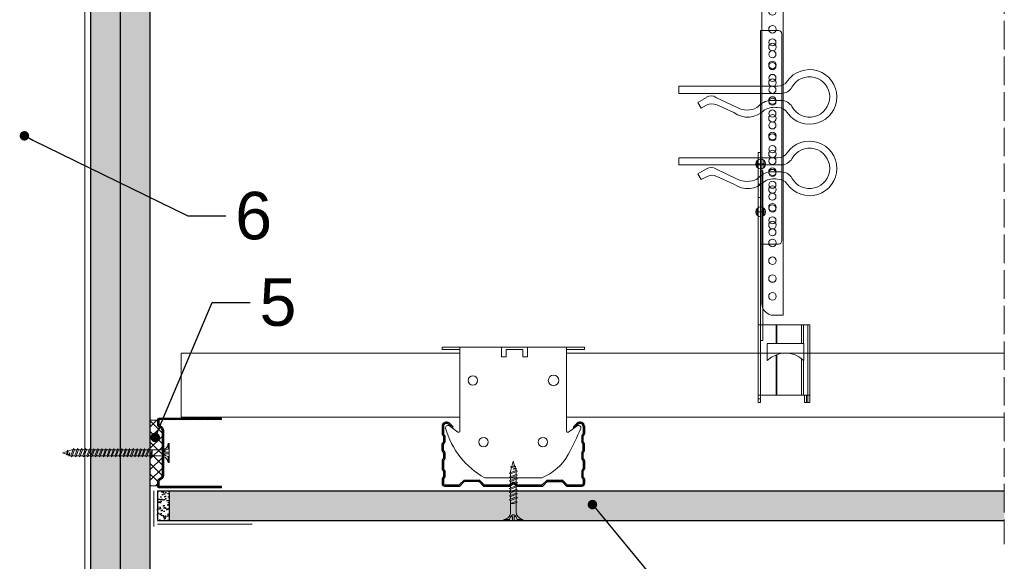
# Model space of a CAD drawing. Header units: millimetres. Extents: x -716 to 4054, y 815 to 2754.
# Tile 17 of 36: x 1593 to 2008, y 1079 to 1307. Entities that reach past the tile are written whole.
import ezdxf
from ezdxf import colors
from ezdxf.entities.mleader import LeaderData, LeaderLine
from ezdxf.math import Vec2, Vec3

# ---------------------------------------------------------------- set-up
doc = ezdxf.new("R2010")
doc.units = ezdxf.units.MM
doc.linetypes.add('ACAD_ISO02W100', pattern=[15, 12, -3])
for name, color, linetype, lineweight in [('_RIGIPS AKCESORIA', 7, 'Continuous', 18), ('_RIGIPS G-K', 7, 'Continuous', 25), ('_RIGIPS PROFIL', 7, 'Continuous', 18), ('KRESKOWANIE', 7, 'Continuous', 9), ('OPISY', 7, 'Continuous', 9), ('PRZERYWANA', 7, 'ACAD_ISO02W100', 9)]:
    doc.layers.add(name, color=color, linetype=linetype, lineweight=lineweight)
doc.styles.get("Standard").update_dxf_attribs({"font": 'arial.ttf'})
pattern_1 = [(225, (41.559, 0), (1.122532, -3.367596), [0, -3.175])]

# ---------------------------------------------------------------- blocks, each defined once
blk = doc.blocks.new('TN 25')
at = {"layer": '_RIGIPS AKCESORIA'}
for p, q in [((0, -0.84), (0, 7.16)), ((0, 7.16), (0.46, 7.16)), ((0.46, 4.78), (0, 4.78)), ((0.46, 7.16), (0.46, 4.78)), ((1.77, 3.5), (1.77, 4.2)), ((3.02, 4.46), (8.47, 4.46)), ((7.12, 4.46), (7.12, 3.18)), ((8.03, 2.01), (7.12, 4.46)), ((8.47, 4.46), (8.79, 5)), ((9.61, 1.51), (8.47, 4.46)), ((8.79, 5), (9.93, 2.01)), ((9, 4.46), (10.1, 4.46)), ((10.1, 4.46), (10.41, 5)), ((11.23, 1.51), (10.1, 4.46)), ((10.41, 5), (11.56, 2.01)), ((10.62, 4.46), (11.67, 4.46)), ((11.67, 4.46), (11.99, 5)), ((12.81, 1.51), (11.67, 4.46)), ((11.99, 5), (13.14, 2.01)), ((12.2, 4.46), (13.21, 4.46)), ((13.21, 4.46), (13.52, 5)), ((14.34, 1.51), (13.21, 4.46)), ((13.52, 5), (14.67, 2.01)), ((13.73, 4.46), (14.8, 4.46)), ((14.8, 4.46), (15.12, 5)), ((15.94, 1.51), (14.8, 4.46)), ((15.12, 5), (16.26, 2.01)), ((15.33, 4.46), (16.42, 4.46)), ((16.42, 4.46), (16.73, 5)), ((17.55, 1.51), (16.42, 4.46)), ((16.73, 5), (17.88, 2.01)), ((16.94, 4.46), (17.99, 4.46)), ((17.99, 4.46), (18.31, 5)), ((19.13, 1.51), (17.99, 4.46)), ((18.31, 5), (19.45, 2.01)), ((18.52, 4.46), (19.68, 4.46)), ((19.68, 4.46), (20, 5)), ((20.82, 1.51), (19.68, 4.46)), ((20, 5), (21.14, 2.01)), ((20.21, 4.46), (20.7, 4.46)), ((20.7, 4.46), (22.28, 3.98)), ((22.28, 3.98), (22.56, 4.37)), ((22.56, 4.37), (23.03, 2.71)), ((0, 3.5), (1.77, 3.5)), ((0, 2.83), (1.77, 2.83)), ((0.46, 1.64), (0, 1.64)), ((0.46, -0.84), (0.46, 1.64)), ((1.77, 2.83), (1.77, 2.18)), ((7.49, 2.01), (3.55, 2.01)), ((7.12, 3.18), (7.65, 1.53)), ((7.65, 1.53), (8.03, 2.01)), ((9.41, 2.01), (8.03, 2.01)), ((9.93, 2.01), (9.61, 1.51)), ((11.04, 2.01), (9.93, 2.01)), ((11.56, 2.01), (11.23, 1.51)), ((12.61, 2.01), (11.56, 2.01)), ((13.14, 2.01), (12.81, 1.51)), ((14.15, 2.01), (13.14, 2.01)), ((14.67, 2.01), (14.34, 1.51)), ((15.74, 2.01), (14.67, 2.01)), ((16.26, 2.01), (15.94, 1.51)), ((17.36, 2.01), (16.26, 2.01)), ((17.88, 2.01), (17.55, 1.51)), ((18.93, 2.01), (17.88, 2.01)), ((19.45, 2.01), (19.13, 1.51)), ((19.45, 2.01), (20.62, 2.01)), ((21.14, 2.01), (20.82, 1.51)), ((21.14, 2.01), (21.81, 2.12)), ((21.85, 1.83), (21.67, 3.28)), ((21.67, 3.28), (22.14, 2.4)), ((22.14, 2.4), (21.85, 1.83)), ((22.7, 2.36), (22.14, 2.4)), ((22.7, 2.36), (22.28, 3.98)), ((23.03, 2.71), (22.7, 2.36)), ((22.71, 3.85), (25, 3.24)), ((25, 3.24), (23.03, 2.71)), ((0, -0.84), (0.46, -0.84))]:
    blk.add_line(p, q, dxfattribs=at)
for centre, major_axis, ratio, start_param, end_param in [((3.09, 7.67), (0.17, 3.2), 0.826134, 1.773653, 3.180586), ((-0.04, 0.9), (0, 3.93), 0.848176, -0.720942, -0.151112), ((3.37, -1.57), (0.28, 3.57), 0.832181, 0.035984, 1.430787), ((-2.73, 15.91), (0, 14.76), 0.848176, 3.399396, 3.475072), ((0.59, 4.62), (0, 2.81), 0.848176, 3.475072, 3.862535), ((1.66, 3.18), (0, 0.895), 0.848176, -1.552777, -0.720942), ((1.66, 3.18), (0, 0.895), 0.848176, 3.862535, 4.730408)]:
    blk.add_ellipse(centre, major_axis=major_axis, ratio=ratio, start_param=start_param, end_param=end_param, dxfattribs=at)
blk = doc.blocks.new('CD 60 ULTRASTIL')
h = blk.add_hatch()
h.set_pattern_fill('ANSI31', color=256, scale=0.3, style=0)
h.paths.add_polyline_path([(542.88, 684.5, -0.302776), (543.49, 684.5), (544.54, 683.79, 0.148069), (544.85, 683.7), (555.42, 683.7, 0.198912), (555.81, 683.86), (557.38, 685.44, -0.198912), (557.77, 685.6), (563.59, 685.6, -0.198912), (563.98, 685.44), (565.55, 683.86, 0.198912), (565.94, 683.7), (572.18, 683.7, 0.414214), (573.18, 684.7), (573.18, 686.74, 0.198912), (573.02, 687.12), (572.74, 687.4, -0.198912), (572.58, 687.79), (572.58, 689.87, -0.198912), (572.74, 690.26), (573.02, 690.54, 0.198912), (573.18, 690.93), (573.18, 694.47, 0.198912), (573.02, 694.86), (572.74, 695.14, -0.198912), (572.58, 695.53), (572.58, 697.61, -0.198912), (572.74, 698), (573.02, 698.28, 0.198912), (573.18, 698.67), (573.18, 701.47, 0.198912), (573.02, 701.86), (572.74, 702.14, -0.198912), (572.58, 702.53), (572.58, 704.61, -0.198912), (572.74, 705), (573.02, 705.28, 0.198912), (573.18, 705.67), (573.18, 708.9, 0.666128), (570.12, 710.18), (568.55, 708.63), (568.93, 708.24), (570.5, 709.79, -0.666128), (572.63, 708.9), (572.63, 705.9, -0.198912), (572.47, 705.51), (572.19, 705.23, 0.198912), (572.03, 704.84), (572.03, 702.3, 0.198912), (572.19, 701.91), (572.47, 701.63, -0.198912), (572.63, 701.25), (572.63, 698.9, -0.198912), (572.47, 698.51), (572.19, 698.23, 0.198912), (572.03, 697.84), (572.03, 695.3, 0.198912), (572.19, 694.91), (572.47, 694.63, -0.198912), (572.63, 694.25), (572.63, 691.16, -0.198912), (572.47, 690.77), (572.19, 690.49, 0.198912), (572.03, 690.1), (572.03, 687.56, 0.198912), (572.19, 687.17), (572.47, 686.9, -0.198912), (572.63, 686.51), (572.63, 684.7, -0.414214), (572.18, 684.25), (566.17, 684.25, -0.198912), (565.78, 684.41), (564.2, 685.99, 0.198912), (563.82, 686.15), (557.55, 686.15, 0.198912), (557.16, 685.99), (555.58, 684.41, -0.198912), (555.19, 684.25), (545.01, 684.25, -0.148069), (544.71, 684.34), (543.49, 685.16, 0.302776), (542.88, 685.16), (541.65, 684.34, -0.148069), (541.35, 684.25), (531.17, 684.25, -0.198912), (530.78, 684.41), (529.2, 685.99, 0.198912), (528.82, 686.15), (522.55, 686.15, 0.198912), (522.16, 685.99), (520.58, 684.41, -0.198912), (520.19, 684.25), (514.18, 684.25, -0.414214), (513.73, 684.7), (513.73, 686.51, -0.198912), (513.89, 686.9), (514.17, 687.17, 0.198912), (514.33, 687.56), (514.33, 690.1, 0.198912), (514.17, 690.49), (513.89, 690.77, -0.198912), (513.73, 691.16), (513.73, 694.25, -0.198912), (513.89, 694.63), (514.17, 694.91, 0.198912), (514.33, 695.3), (514.33, 697.84, 0.198912), (514.17, 698.23), (513.89, 698.51, -0.198912), (513.73, 698.9), (513.73, 701.25, -0.198912), (513.89, 701.63), (514.17, 701.91, 0.198912), (514.33, 702.3), (514.33, 704.84, 0.198912), (514.17, 705.23), (513.89, 705.51, -0.198912), (513.73, 705.9), (513.73, 708.9, -0.666128), (515.86, 709.79), (517.43, 708.24), (517.81, 708.63), (516.25, 710.18, 0.666128), (513.18, 708.9), (513.18, 705.67, 0.198912), (513.34, 705.28), (513.62, 705, -0.198912), (513.78, 704.61), (513.78, 702.53, -0.198912), (513.62, 702.14), (513.34, 701.86, 0.198912), (513.18, 701.47), (513.18, 698.67, 0.198912), (513.34, 698.28), (513.62, 698, -0.198912), (513.78, 697.61), (513.78, 695.53, -0.198912), (513.62, 695.14), (513.34, 694.86, 0.198912), (513.18, 694.47), (513.18, 690.93, 0.198912), (513.34, 690.54), (513.62, 690.26, -0.198912), (513.78, 689.87), (513.78, 687.79, -0.198912), (513.62, 687.4), (513.34, 687.12, 0.198912), (513.18, 686.74), (513.18, 684.7, 0.414214), (514.18, 683.7), (520.42, 683.7, 0.198912), (520.81, 683.86), (522.38, 685.44, -0.198912), (522.77, 685.6), (528.59, 685.6, -0.198912), (528.98, 685.44), (530.55, 683.86, 0.198912), (530.94, 683.7), (541.51, 683.7, 0.148069), (541.82, 683.79)])
for p, q in [((515.86, 709.79), (517.43, 708.24)), ((516.25, 710.18), (517.81, 708.63)), ((570.12, 710.18), (568.55, 708.63)), ((570.5, 709.79), (568.93, 708.24)), ((513.18, 708.9), (513.18, 705.67)), ((513.73, 708.9), (513.73, 705.9)), ((517.43, 708.24), (517.81, 708.63)), ((568.93, 708.24), (568.55, 708.63)), ((572.63, 708.9), (572.63, 705.9)), ((573.18, 708.9), (573.18, 705.67)), ((513.18, 698.67), (513.18, 701.47)), ((513.34, 705.28), (513.62, 705)), ((513.34, 701.86), (513.62, 702.14)), ((513.78, 704.61), (513.78, 702.53)), ((513.89, 705.51), (514.17, 705.23)), ((513.89, 701.63), (514.17, 701.91)), ((514.33, 704.84), (514.33, 702.3)), ((572.03, 704.84), (572.03, 702.3)), ((572.47, 705.51), (572.19, 705.23)), ((572.47, 701.63), (572.19, 701.91)), ((572.58, 704.61), (572.58, 702.53)), ((573.02, 705.28), (572.74, 705)), ((573.02, 701.86), (572.74, 702.14)), ((573.18, 698.67), (573.18, 701.47)), ((513.34, 698.28), (513.62, 698)), ((513.73, 698.9), (513.73, 701.25)), ((513.78, 697.61), (513.78, 695.53)), ((513.89, 698.51), (514.17, 698.23)), ((514.33, 697.84), (514.33, 695.3)), ((572.03, 697.84), (572.03, 695.3)), ((572.47, 698.51), (572.19, 698.23)), ((572.58, 697.61), (572.58, 695.53)), ((572.63, 698.9), (572.63, 701.25)), ((573.02, 698.28), (572.74, 698)), ((513.18, 694.47), (513.18, 690.93)), ((513.34, 694.86), (513.62, 695.14)), ((513.73, 694.25), (513.73, 691.16)), ((513.89, 694.63), (514.17, 694.91)), ((572.47, 694.63), (572.19, 694.91)), ((572.63, 694.25), (572.63, 691.16)), ((573.02, 694.86), (572.74, 695.14)), ((573.18, 694.47), (573.18, 690.93)), ((513.34, 690.54), (513.62, 690.26)), ((513.78, 689.87), (513.78, 687.79)), ((513.89, 690.77), (514.17, 690.49)), ((514.33, 690.1), (514.33, 687.56)), ((572.03, 690.1), (572.03, 687.56)), ((572.47, 690.77), (572.19, 690.49)), ((572.58, 689.87), (572.58, 687.79)), ((573.02, 690.54), (572.74, 690.26)), ((513.18, 686.74), (513.18, 684.7)), ((513.34, 687.12), (513.62, 687.4)), ((513.73, 686.51), (513.73, 684.7)), ((513.89, 686.9), (514.17, 687.17)), ((520.58, 684.41), (522.16, 685.99)), ((520.81, 683.86), (522.38, 685.44)), ((522.55, 686.15), (528.82, 686.15)), ((528.59, 685.6), (522.77, 685.6)), ((530.55, 683.86), (528.98, 685.44)), ((530.78, 684.41), (529.2, 685.99)), ((541.65, 684.34), (542.88, 685.16)), ((544.71, 684.34), (543.49, 685.16)), ((555.58, 684.41), (557.16, 685.99)), ((555.81, 683.86), (557.38, 685.44)), ((557.55, 686.15), (563.82, 686.15)), ((557.77, 685.6), (563.59, 685.6)), ((565.55, 683.86), (563.98, 685.44)), ((565.78, 684.41), (564.2, 685.99)), ((572.47, 686.9), (572.19, 687.17)), ((572.63, 686.51), (572.63, 684.7)), ((573.02, 687.12), (572.74, 687.4)), ((573.18, 686.74), (573.18, 684.7)), ((514.18, 684.25), (520.19, 684.25)), ((514.18, 683.7), (520.42, 683.7)), ((530.94, 683.7), (541.51, 683.7)), ((531.17, 684.25), (541.35, 684.25)), ((541.82, 683.79), (542.88, 684.5)), ((544.54, 683.79), (543.49, 684.5)), ((544.85, 683.7), (555.42, 683.7)), ((545.01, 684.25), (555.19, 684.25)), ((565.94, 683.7), (572.18, 683.7)), ((566.17, 684.25), (572.18, 684.25))]:
    blk.add_line(p, q)
for centre, radius, start, end in [((514.98, 708.9), 1.8, 45.3251, 180), ((514.98, 708.9), 1.25, 45.3251, 180), ((571.38, 708.9), 1.8, 360, 134.6749), ((571.38, 708.9), 1.25, 360, 134.6749), ((513.73, 705.67), 0.55, 180, 225), ((514.28, 705.9), 0.55, 180, 225), ((572.08, 705.9), 0.55, 315, 0), ((572.63, 705.67), 0.55, 315, 0), ((513.73, 701.47), 0.55, 135, 180), ((513.23, 704.61), 0.55, 0, 45), ((513.23, 702.53), 0.55, 315, 0), ((514.28, 701.25), 0.55, 135, 180), ((513.78, 704.84), 0.55, 0, 45), ((513.78, 702.3), 0.55, 315, 0), ((572.58, 704.84), 0.55, 135, 180), ((572.58, 702.3), 0.55, 180, 225), ((572.08, 701.25), 0.55, 0, 45), ((573.13, 704.61), 0.55, 135, 180), ((573.13, 702.53), 0.55, 180, 225), ((572.63, 701.47), 0.55, 0, 45), ((513.73, 698.67), 0.55, 180, 225), ((513.23, 697.61), 0.55, 360, 45), ((514.28, 698.9), 0.55, 180, 225), ((513.78, 697.84), 0.55, 0, 45), ((572.58, 697.84), 0.55, 135, 180), ((572.08, 698.9), 0.55, 315, 0), ((573.13, 697.61), 0.55, 135, 180), ((572.63, 698.67), 0.55, 315, 0), ((513.73, 694.47), 0.55, 135, 180), ((513.23, 695.53), 0.55, 315, 0), ((514.28, 694.25), 0.55, 135, 180), ((513.78, 695.3), 0.55, 315, 0), ((572.58, 695.3), 0.55, 180, 225), ((572.08, 694.25), 0.55, 0, 45), ((573.13, 695.53), 0.55, 180, 225), ((572.63, 694.47), 0.55, 0, 45), ((513.73, 690.93), 0.55, 180, 225), ((513.23, 689.87), 0.55, 0, 45), ((514.28, 691.16), 0.55, 180, 225), ((513.78, 690.1), 0.55, 360, 45), ((572.58, 690.1), 0.55, 135, 180), ((572.08, 691.16), 0.55, 315, 0), ((573.13, 689.87), 0.55, 135, 180), ((572.63, 690.93), 0.55, 315, 0), ((513.73, 686.74), 0.55, 135, 180), ((513.23, 687.79), 0.55, 315, 0), ((514.28, 686.51), 0.55, 135, 180), ((513.78, 687.56), 0.55, 315, 360), ((522.55, 685.6), 0.55, 90, 135), ((522.77, 685.05), 0.55, 90, 135), ((528.59, 685.05), 0.55, 45, 90), ((528.82, 685.6), 0.55, 45, 90), ((543.18, 684.7), 0.55, 56.3099, 123.6901), ((557.55, 685.6), 0.55, 90, 135), ((557.77, 685.05), 0.55, 90, 135), ((563.59, 685.05), 0.55, 45, 90), ((563.82, 685.6), 0.55, 45, 90), ((572.58, 687.56), 0.55, 180, 225), ((572.08, 686.51), 0.55, 360, 45), ((573.13, 687.79), 0.55, 180, 225), ((572.63, 686.74), 0.55, 360, 45), ((514.18, 684.7), 1, 180, 270), ((514.18, 684.7), 0.45, 180, 270), ((520.19, 684.8), 0.55, 270, 315), ((520.42, 684.25), 0.55, 270, 315), ((530.94, 684.25), 0.55, 225, 270), ((531.17, 684.8), 0.55, 225, 270), ((541.35, 684.8), 0.55, 270, 303.6901), ((541.51, 684.25), 0.55, 270, 303.6901), ((543.18, 684.04), 0.55, 56.3099, 123.6901), ((544.85, 684.25), 0.55, 236.3099, 270), ((545.01, 684.8), 0.55, 236.3099, 270), ((555.19, 684.8), 0.55, 270, 315), ((555.42, 684.25), 0.55, 270, 315), ((565.94, 684.25), 0.55, 225, 270), ((566.17, 684.8), 0.55, 225, 270), ((572.18, 684.7), 1, 270, 0), ((572.18, 684.7), 1, 270, 360), ((572.18, 684.7), 0.45, 270, 360)]:
    blk.add_arc(centre, radius, start, end)
blk = doc.blocks.new('Lacznik krzyzowy (widok2)')
at = {"layer": '_RIGIPS AKCESORIA'}
for p, q in [((94.8, 91.5, 218.36), (94.8, 90.5, 218.36)), ((94.8, 91.5, 218.36), (154.8, 91.5, 218.36)), ((102.3, 56.15, 218.36), (102.3, 91.5, 218.36)), ((119.8, 91.5, 218.36), (119.8, 87.5, 218.36)), ((130.8, 91.5, 218.36), (119.8, 91.5, 218.36)), ((130.85, 91.5, 218.36), (130.85, 87.5, 218.36)), ((147.3, 91.5, 218.36), (147.3, 56.15, 218.36)), ((154.8, 91.5, 218.36), (154.8, 90.5, 218.36)), ((94.8, 90.5, 218.36), (102.3, 90.5, 218.36)), ((119.8, 87.5, 218.36), (121.8, 87.5, 218.36)), ((121.8, 87.5, 218.36), (121.8, 90.5, 218.36)), ((121.8, 90.5, 218.36), (128.85, 90.5, 218.36)), ((128.85, 90.5, 218.36), (128.85, 87.5, 218.36)), ((128.85, 87.5, 218.36), (130.85, 87.5, 218.36)), ((154.8, 90.5, 218.36), (147.3, 90.5, 218.36)), ((97.87, 58.35, 218.36), (101.51, 55.74, 218.36)), ((148.09, 55.74, 218.36), (151.73, 58.35, 218.36)), ((136.8, 36.5, 218.36), (112.81, 36.5, 218.36))]:
    blk.add_line(p, q, dxfattribs=at)
for centre, radius in [((107.8, 77.5, 218.36), 2), ((141.8, 77.5, 218.36), 2.24), ((112.3, 51.5, 218.36), 2), ((137.3, 51.5, 218.36), 2)]:
    blk.add_circle(centre, radius, dxfattribs=at)
for centre, radius, start, end in [((97.29, 57.53, 218.36), 1, 122.1388, 189.8152), ((97.29, 57.53, 218.36), 1, 54.4623, 122.1388), ((152.32, 57.53, 218.36), 1, 350.1848, 125.5377), ((129.23, 66.45, 218.36), 34.16, 195.4351, 241.2658), ((101.8, 56.15, 218.36), 0.5, 234.4623, 0), ((147.8, 56.15, 218.36), 0.5, 180, 305.5377), ((20.47, 114.78, 218.36), 144.71, 331.7398, 336.6225), ((129.12, 56.49, 218.36), 21.41, 291.013, 331.4749)]:
    blk.add_arc(centre, radius, start, end, dxfattribs=at)
blk = doc.blocks.new('UD 30 ULTRASTIL')
h = blk.add_hatch()
h.set_pattern_fill('ANSI31', color=256, scale=0.3, style=0)
h.paths.add_polyline_path([(684.71, 712.9), (658.51, 712.9, 0.414214), (657.71, 712.1), (657.71, 710.25, 0.236068), (658.03, 709.61), (659.39, 708.59, -0.236068), (659.71, 707.95), (659.71, 688.65, -0.236068), (659.39, 688.01), (658.03, 686.99, 0.236068), (657.71, 686.35), (657.71, 684.5, 0.414214), (658.51, 683.7), (684.71, 683.7), (684.71, 684.25), (658.51, 684.25, -0.414214), (658.26, 684.5), (658.26, 686.35, -0.236068), (658.36, 686.55), (659.72, 687.57, 0.236068), (660.26, 688.65), (660.26, 707.95, 0.236068), (659.72, 709.03), (658.36, 710.05, -0.236068), (658.26, 710.25), (658.26, 712.1, -0.414214), (658.51, 712.35), (684.71, 712.35)])
for p, q in [((657.71, 712.1), (657.71, 710.25)), ((658.26, 712.1), (658.26, 710.25)), ((659.72, 709.03), (658.36, 710.05)), ((684.71, 712.9), (658.51, 712.9)), ((684.71, 712.35), (658.51, 712.35)), ((684.71, 712.35), (684.71, 712.9)), ((659.39, 708.59), (658.03, 709.61)), ((659.71, 707.95), (659.71, 688.65)), ((660.26, 707.95), (660.26, 688.65)), ((657.71, 686.35), (657.71, 684.5)), ((659.39, 688.01), (658.03, 686.99)), ((658.26, 686.35), (658.26, 684.5)), ((659.72, 687.57), (658.36, 686.55)), ((684.71, 684.25), (658.51, 684.25)), ((684.71, 683.7), (658.51, 683.7)), ((684.71, 683.7), (684.71, 684.25))]:
    blk.add_line(p, q)
for centre, radius, start, end in [((658.51, 712.1), 0.8, 90, 180), ((658.51, 710.25), 0.8, 180, 233.1301), ((658.51, 712.1), 0.25, 90, 180), ((658.51, 710.25), 0.25, 180, 233.1301), ((658.91, 707.95), 0.8, 0, 53.1301), ((658.91, 707.95), 1.35, 0, 53.1301), ((658.51, 686.35), 0.8, 126.8699, 180), ((658.51, 686.35), 0.25, 126.8699, 180), ((658.91, 688.65), 0.8, 306.8699, 0), ((658.91, 688.65), 1.35, 306.8699, 0), ((658.51, 684.5), 0.8, 180, 270), ((658.51, 684.5), 0.25, 180, 270)]:
    blk.add_arc(centre, radius, start, end)
blk = doc.blocks.new('wieszak noniuszowy bok')
at = {"layer": '_RIGIPS AKCESORIA', "lineweight": 0}
for p, q in [((1390.98, 5092.86), (1390.98, 5179.86)), ((1392.48, 5181.36), (1399.98, 5181.36)), ((1399.98, 5024.65), (1399.98, 5181.36)), ((1398.54, 5126.58), (1398.54, 5123.65)), ((1399.98, 5129.95), (1399.97, 5129.95)), ((1399.98, 5129.95), (1401, 5129.95)), ((1399.98, 5126.06), (1399.98, 5102.02)), ((1401, 5129.95), (1401, 5024.65)), ((1401, 5129.95), (1401, 5129.95)), ((1401.42, 5126.58), (1401.42, 5123.65)), ((1398.96, 5122.28), (1399.98, 5122.28)), ((1398.96, 5122.28), (1399.98, 5122.28)), ((1398.96, 5122.28), (1398.96, 5050.72)), ((1399.98, 5116.66), (1401, 5116.66)), ((1399.98, 5116.63), (1399.98, 5116.66)), ((1399.98, 5116.66), (1399.98, 5116.63)), ((1399.98, 5116.62), (1399.98, 5116.63)), ((1399.98, 5116.63), (1399.98, 5116.56)), ((1399.98, 5116.55), (1399.98, 5116.63)), ((1399.98, 5116.63), (1399.98, 5116.55)), ((1399.98, 5116.55), (1399.98, 5116.62)), ((1399.98, 5116.56), (1399.98, 5116.43)), ((1399.98, 5116.42), (1399.98, 5116.55)), ((1399.98, 5116.41), (1399.98, 5116.55)), ((1399.98, 5116.55), (1399.98, 5116.41)), ((1399.98, 5116.43), (1399.98, 5116.25)), ((1399.98, 5116.24), (1399.98, 5116.42)), ((1399.98, 5116.21), (1399.98, 5116.41)), ((1399.98, 5116.41), (1399.98, 5116.21)), ((1399.98, 5116.25), (1399.98, 5116.01)), ((1399.98, 5116), (1399.98, 5116.24)), ((1399.98, 5115.97), (1399.98, 5116.21)), ((1399.98, 5116.21), (1399.98, 5115.97)), ((1399.98, 5116.01), (1399.98, 5115.74)), ((1399.98, 5115.71), (1399.98, 5116)), ((1399.98, 5115.69), (1399.98, 5115.97)), ((1399.98, 5115.97), (1399.98, 5115.69)), ((1399.98, 5115.74), (1399.98, 5115.41)), ((1399.98, 5115.38), (1399.98, 5115.71)), ((1399.98, 5115.37), (1399.98, 5115.69)), ((1399.98, 5115.69), (1399.98, 5115.37)), ((1399.98, 5115.41), (1399.98, 5115.05)), ((1399.98, 5115.02), (1399.98, 5115.38)), ((1399.98, 5115.02), (1399.98, 5115.37)), ((1399.98, 5115.37), (1399.98, 5115.02)), ((1399.98, 5115.05), (1399.98, 5114.67)), ((1399.98, 5114.65), (1399.98, 5115.02)), ((1399.98, 5114.64), (1399.98, 5115.02)), ((1399.98, 5115.02), (1399.98, 5114.64)), ((1399.98, 5114.67), (1399.98, 5114.28)), ((1399.98, 5114.25), (1399.98, 5114.65)), ((1399.98, 5114.25), (1399.98, 5114.64)), ((1399.98, 5114.64), (1399.98, 5114.25)), ((1399.98, 5114.28), (1399.98, 5113.88)), ((1399.98, 5113.85), (1399.98, 5114.25)), ((1399.98, 5113.84), (1399.98, 5114.25)), ((1399.98, 5114.25), (1399.98, 5113.84)), ((1399.98, 5113.88), (1399.98, 5113.48)), ((1399.98, 5113.46), (1399.98, 5113.85)), ((1399.98, 5113.84), (1399.98, 5113.44)), ((1399.98, 5113.44), (1399.98, 5113.84)), ((1399.98, 5113.48), (1399.98, 5113.1)), ((1399.98, 5113.07), (1399.98, 5113.46)), ((1399.98, 5113.44), (1399.98, 5113.06)), ((1399.98, 5113.06), (1399.98, 5113.44)), ((1399.98, 5113.1), (1399.98, 5112.75)), ((1399.98, 5112.72), (1399.98, 5113.07)), ((1399.98, 5113.06), (1399.98, 5112.68)), ((1399.98, 5112.68), (1399.98, 5113.06)), ((1399.98, 5112.75), (1399.98, 5112.42)), ((1399.98, 5112.4), (1399.98, 5112.72)), ((1399.98, 5112.68), (1399.98, 5112.33)), ((1399.98, 5112.33), (1399.98, 5112.68)), ((1399.98, 5112.42), (1399.98, 5112.14)), ((1399.98, 5112.12), (1399.98, 5112.4)), ((1399.98, 5112.33), (1399.98, 5112)), ((1399.98, 5112), (1399.98, 5112.33)), ((1399.98, 5112.14), (1399.98, 5111.9)), ((1399.98, 5111.89), (1399.98, 5112.12)), ((1399.98, 5112), (1399.98, 5111.72)), ((1399.98, 5111.72), (1399.98, 5112)), ((1399.98, 5111.9), (1399.98, 5111.72)), ((1399.98, 5111.72), (1399.98, 5111.89)), ((1399.98, 5111.72), (1399.98, 5111.6)), ((1399.98, 5111.59), (1399.98, 5111.72)), ((1399.98, 5111.72), (1399.98, 5111.48)), ((1399.98, 5111.48), (1399.98, 5111.72)), ((1399.98, 5111.6), (1399.98, 5111.54)), ((1399.98, 5111.53), (1399.98, 5111.59)), ((1399.98, 5111.54), (1399.98, 5111.53)), ((1399.98, 5111.48), (1399.98, 5111.29)), ((1399.98, 5111.29), (1399.98, 5111.48)), ((1399.98, 5111.29), (1399.98, 5111.15)), ((1399.98, 5111.15), (1399.98, 5111.29)), ((1399.98, 5111.15), (1399.98, 5111.06)), ((1399.98, 5111.06), (1399.98, 5111.15)), ((1399.98, 5111.06), (1399.98, 5111.04)), ((1399.98, 5111.04), (1399.98, 5111.06)), ((1399.98, 5111.04), (1401, 5111.04)), ((1398.54, 5106.42), (1398.54, 5103.49)), ((1401.42, 5106.42), (1401.42, 5103.49)), ((1399.98, 5102.02), (1399.98, 5102.1)), ((1399.98, 5091.36), (1392.48, 5091.36)), ((1400.98, 5057.36), (1379.24, 5057.36)), ((1379.24, 5057.36), (1379.24, 5024.65)), ((1380.12, 5057.36), (1380.12, 5024.65)), ((1381.9, 5057.36), (1381.9, 5049.5)), ((1382.79, 5057.36), (1382.79, 5049.5)), ((1393.13, 5057.36), (1393.13, 5049.5)), ((1393.4, 5057.36), (1393.4, 5049.5)), ((1400.98, 5057.36), (1401, 5057.36)), ((1401, 5057.36), (1400.98, 5057.36)), ((1381.81, 5042.35), (1381.81, 5049.5)), ((1397.14, 5049.5), (1381.81, 5049.5)), ((1397.14, 5042.35), (1397.14, 5049.5)), ((1398.96, 5050.72), (1399.98, 5050.72)), ((1382.79, 5043.18), (1382.79, 5027.72)), ((1393.13, 5044.79), (1393.13, 5027.72)), ((1393.4, 5044.69), (1393.4, 5027.72)), ((1381.9, 5042.43), (1381.9, 5027.72)), ((1379.24, 5027.72), (1401, 5027.72)), ((1380.57, 5027.72), (1380.57, 5024.65)), ((1381.46, 5024.65), (1381.46, 5027.72)), ((1379.24, 5024.65), (1381.46, 5024.65)), ((1399.98, 5026.19), (1401, 5026.19)), ((1401, 5024.65), (1399.98, 5024.65))]:
    blk.add_line(p, q, dxfattribs=at)
at = {"layer": '_RIGIPS AKCESORIA'}
for p, q in [((1397.92, 5125.12), (1402.03, 5125.12)), ((1397.92, 5104.96), (1402.03, 5104.96))]:
    blk.add_line(p, q, dxfattribs=at)
for centre, radius in [((1394.98, 5176.36), 1.5), ((1394.98, 5171.36), 1.5), ((1394.98, 5166.36), 1.5), ((1394.98, 5161.36), 1.5), ((1394.98, 5156.36), 1.5), ((1394.98, 5151.36), 1.5), ((1394.98, 5146.36), 1.5), ((1394.98, 5141.36), 1.5), ((1394.98, 5136.36), 1.5), ((1394.98, 5131.36), 1.5), ((1394.98, 5126.36), 1.5), ((1399.98, 5125.12), 2.06), ((1394.98, 5121.36), 1.5), ((1394.98, 5116.36), 1.5), ((1394.98, 5111.36), 1.5), ((1394.98, 5106.36), 1.5), ((1399.98, 5104.96), 2.06), ((1394.98, 5101.36), 1.5), ((1394.98, 5096.36), 1.5)]:
    blk.add_circle(centre, radius, dxfattribs=at)
at = {"layer": '_RIGIPS AKCESORIA', "lineweight": 0}
for centre, start, end in [((1392.48, 5179.86), 90, 180), ((1392.48, 5092.86), 180, 270)]:
    blk.add_arc(centre, 1.5, start, end, dxfattribs=at)
at = {"layer": '_RIGIPS AKCESORIA'}
blk.add_arc((1389.48, 5034.29), 11.12, 46.445, 133.4017, dxfattribs=at)
blk = doc.blocks.new('klamra')
at = {"layer": '_RIGIPS AKCESORIA'}
for p, q in [((6828.19, 2764.92), (6828.19, 2806.53)), ((6831.19, 2764.92), (6831.19, 2808.19)), ((6834.19, 2802.92), (6834.19, 2808.19)), ((6832.87, 2780.55), (6837.19, 2789.57)), ((6839.31, 2788.09), (6836.06, 2780.95)), ((6832.86, 2776.63), (6835, 2772.92)), ((6835, 2772.92), (6837.38, 2774.29)), ((6836.19, 2776.54), (6837.38, 2774.29)), ((6831.19, 2764.92), (6828.19, 2764.92))]:
    blk.add_line(p, q, dxfattribs=at)
for centre, radius, start, end in [((6832.69, 2820.02), 11.5, 305.1527, 234.8473), ((6832.69, 2820.02), 8.5, 298.7822, 241.2178), ((6823.19, 2806.53), 5, 0, 54.8473), ((6826.19, 2808.19), 5, 0, 61.2178), ((6839.19, 2808.19), 5, 118.7822, 180), ((6842.19, 2806.53), 5, 125.1527, 180), ((6845.23, 2805.18), 8.16, 170.4436, 210.2847), ((6843.93, 2805.32), 10.09, 195.2653, 228.1308), ((6829.23, 2793.69), 8.97, 332.6387, 27.3613), ((6831.19, 2793.92), 10, 324.3132, 45.573), ((6840.61, 2778.88), 5, 155.5109, 207.8622), ((6835.87, 2778.58), 3.59, 146.8414, 212.9715)]:
    blk.add_arc(centre, radius, start, end, dxfattribs=at)
blk = doc.blocks.new('noniusz gorny')
at = {"layer": '_RIGIPS AKCESORIA'}
for p, q in [((1619.18, 5099.69), (1619.18, 5389.69)), ((1620.18, 5388.69), (1628.18, 5388.69)), ((1620.18, 5388.69), (1628.18, 5368.79)), ((1630.21, 5387.39), (1628.18, 5388.69)), ((1630.21, 5387.39), (1648.47, 5387.39)), ((1648.47, 5387.39), (1651.34, 5388.69)), ((1651.34, 5388.69), (1670.18, 5388.69)), ((1670.18, 5388.69), (1670.18, 5389.69)), ((1628.18, 5104.69), (1628.18, 5368.79)), ((1623.18, 5099.69), (1619.18, 5099.69))]:
    blk.add_line(p, q, dxfattribs=at)
at = {"layer": '_RIGIPS AKCESORIA', "linetype": 'Continuous'}
blk.add_line((1670.18, 5389.69), (1619.18, 5389.69), dxfattribs=at)
at = {"layer": '_RIGIPS AKCESORIA'}
for centre in [(1623.73, 5340.19), (1623.73, 5332.69), (1623.73, 5325.19), (1623.73, 5317.69), (1623.73, 5310.19), (1623.73, 5302.69), (1623.73, 5295.19), (1623.73, 5287.69), (1623.73, 5280.19), (1623.73, 5272.69), (1623.73, 5265.19), (1623.73, 5257.69), (1623.73, 5250.19), (1623.73, 5242.69), (1623.73, 5235.19), (1623.73, 5227.69), (1623.73, 5220.19), (1623.73, 5212.69), (1623.73, 5205.19), (1623.73, 5197.69), (1623.73, 5190.19), (1623.73, 5182.69), (1623.73, 5175.19), (1623.73, 5167.69), (1623.73, 5160.19), (1623.73, 5152.69), (1623.73, 5145.19), (1623.73, 5137.69), (1623.73, 5130.19), (1623.73, 5122.69), (1623.73, 5115.19), (1623.73, 5107.69)]:
    blk.add_circle(centre, 1.6, dxfattribs=at)
blk.add_arc((1623.18, 5104.69), 5, 270, 0, dxfattribs=at)
blk = doc.blocks.new('TN 45')
at = {"layer": '_RIGIPS AKCESORIA'}
for p, q in [((0, -0.84), (0, 7.16)), ((0, 7.16), (0.46, 7.16)), ((0.46, 4.78), (0, 4.78)), ((0.46, 7.16), (0.46, 4.78)), ((1.77, 3.5), (1.77, 4.2)), ((3.02, 4.46), (8.47, 4.46)), ((7.12, 4.46), (7.12, 3.18)), ((8.03, 2.01), (7.12, 4.46)), ((8.47, 4.46), (8.79, 5)), ((9.61, 1.51), (8.47, 4.46)), ((8.79, 5), (9.93, 2.01)), ((9, 4.46), (10.1, 4.46)), ((10.1, 4.46), (10.41, 5)), ((11.23, 1.51), (10.1, 4.46)), ((10.41, 5), (11.56, 2.01)), ((10.62, 4.46), (11.67, 4.46)), ((11.67, 4.46), (11.99, 5)), ((12.81, 1.51), (11.67, 4.46)), ((11.99, 5), (13.14, 2.01)), ((12.2, 4.46), (13.21, 4.46)), ((13.21, 4.46), (13.52, 5)), ((14.34, 1.51), (13.21, 4.46)), ((13.52, 5), (14.67, 2.01)), ((13.73, 4.46), (14.8, 4.46)), ((14.8, 4.46), (15.12, 5)), ((15.94, 1.51), (14.8, 4.46)), ((15.12, 5), (16.26, 2.01)), ((15.33, 4.46), (16.42, 4.46)), ((16.42, 4.46), (16.73, 5)), ((17.55, 1.51), (16.42, 4.46)), ((16.73, 5), (17.88, 2.01)), ((16.94, 4.46), (17.99, 4.46)), ((17.99, 4.46), (18.31, 5)), ((19.13, 1.51), (17.99, 4.46)), ((18.31, 5), (19.45, 2.01)), ((18.52, 4.46), (19.68, 4.46)), ((19.68, 4.46), (20, 5)), ((20.82, 1.51), (19.68, 4.46)), ((20, 5), (21.14, 2.01)), ((20.21, 4.46), (21.37, 4.46)), ((21.37, 4.46), (21.69, 5)), ((22.51, 1.51), (21.37, 4.46)), ((21.69, 5), (22.83, 2.01)), ((21.9, 4.46), (23.06, 4.46)), ((23.06, 4.46), (23.38, 5)), ((24.2, 1.51), (23.06, 4.46)), ((23.38, 5), (24.52, 2.01)), ((23.59, 4.46), (24.75, 4.46)), ((24.75, 4.46), (25.07, 5)), ((25.89, 1.51), (24.75, 4.46)), ((25.07, 5), (26.21, 2.01)), ((25.28, 4.46), (26.44, 4.46)), ((26.44, 4.46), (26.76, 5)), ((27.58, 1.51), (26.44, 4.46)), ((26.76, 5), (27.9, 2.01)), ((26.96, 4.46), (28.13, 4.46)), ((28.13, 4.46), (28.45, 5)), ((29.27, 1.51), (28.13, 4.46)), ((28.45, 5), (29.59, 2.01)), ((28.65, 4.46), (29.82, 4.46)), ((29.82, 4.46), (30.14, 5)), ((30.96, 1.51), (29.82, 4.46)), ((30.14, 5), (31.28, 2.01)), ((30.34, 4.46), (31.51, 4.46)), ((31.51, 4.46), (31.83, 5)), ((32.65, 1.51), (31.51, 4.46)), ((31.83, 5), (32.97, 2.01)), ((32.03, 4.46), (33.2, 4.46)), ((33.2, 4.46), (33.52, 5)), ((34.34, 1.51), (33.2, 4.46)), ((33.52, 5), (34.66, 2.01)), ((33.72, 4.46), (34.89, 4.46)), ((34.89, 4.46), (35.21, 5)), ((36.03, 1.51), (34.89, 4.46)), ((35.21, 5), (36.35, 2.01)), ((35.41, 4.46), (36.58, 4.46)), ((36.58, 4.46), (36.9, 5)), ((37.72, 1.51), (36.58, 4.46)), ((36.9, 5), (38.04, 2.01)), ((37.1, 4.46), (38.27, 4.46)), ((38.27, 4.46), (38.59, 5)), ((39.41, 1.51), (38.27, 4.46)), ((38.59, 5), (39.73, 2.01)), ((38.79, 4.46), (39.96, 4.46)), ((39.96, 4.46), (40.28, 5)), ((41.1, 1.51), (39.96, 4.46)), ((40.28, 5), (41.42, 2.01)), ((40.48, 4.46), (40.98, 4.46)), ((40.98, 4.46), (42.56, 3.98)), ((42.56, 3.98), (42.84, 4.37)), ((42.84, 4.37), (43.31, 2.71)), ((0, 3.5), (1.77, 3.5)), ((0, 2.83), (1.77, 2.83)), ((0.46, 1.64), (0, 1.64)), ((0.46, -0.84), (0.46, 1.64)), ((1.77, 2.83), (1.77, 2.18)), ((7.49, 2.01), (3.55, 2.01)), ((7.12, 3.18), (7.65, 1.53)), ((7.65, 1.53), (8.03, 2.01)), ((9.41, 2.01), (8.03, 2.01)), ((9.93, 2.01), (9.61, 1.51)), ((11.04, 2.01), (9.93, 2.01)), ((11.56, 2.01), (11.23, 1.51)), ((12.61, 2.01), (11.56, 2.01)), ((13.14, 2.01), (12.81, 1.51)), ((14.15, 2.01), (13.14, 2.01)), ((14.67, 2.01), (14.34, 1.51)), ((15.74, 2.01), (14.67, 2.01)), ((16.26, 2.01), (15.94, 1.51)), ((17.36, 2.01), (16.26, 2.01)), ((17.88, 2.01), (17.55, 1.51)), ((18.93, 2.01), (17.88, 2.01)), ((19.45, 2.01), (19.13, 1.51)), ((19.45, 2.01), (20.62, 2.01)), ((20.62, 2.01), (19.57, 2.01)), ((21.14, 2.01), (20.82, 1.51)), ((21.14, 2.01), (22.31, 2.01)), ((22.31, 2.01), (21.26, 2.01)), ((22.83, 2.01), (22.51, 1.51)), ((22.83, 2.01), (24, 2.01)), ((24, 2.01), (22.95, 2.01)), ((24.52, 2.01), (24.2, 1.51)), ((24.52, 2.01), (25.69, 2.01)), ((25.69, 2.01), (24.64, 2.01)), ((26.21, 2.01), (25.89, 1.51)), ((26.21, 2.01), (27.38, 2.01)), ((27.38, 2.01), (26.33, 2.01)), ((27.9, 2.01), (27.58, 1.51)), ((27.9, 2.01), (29.07, 2.01)), ((29.07, 2.01), (28.02, 2.01)), ((29.59, 2.01), (29.27, 1.51)), ((29.59, 2.01), (30.76, 2.01)), ((30.76, 2.01), (29.71, 2.01)), ((31.28, 2.01), (30.96, 1.51)), ((31.28, 2.01), (32.45, 2.01)), ((32.45, 2.01), (31.4, 2.01)), ((32.97, 2.01), (32.65, 1.51)), ((32.97, 2.01), (34.14, 2.01)), ((34.14, 2.01), (33.09, 2.01)), ((34.66, 2.01), (34.34, 1.51)), ((34.66, 2.01), (35.83, 2.01)), ((35.83, 2.01), (34.78, 2.01)), ((36.35, 2.01), (36.03, 1.51)), ((36.35, 2.01), (37.52, 2.01)), ((37.52, 2.01), (36.47, 2.01)), ((38.04, 2.01), (37.72, 1.51)), ((38.04, 2.01), (39.21, 2.01)), ((39.21, 2.01), (38.16, 2.01)), ((39.73, 2.01), (39.41, 1.51)), ((39.73, 2.01), (40.9, 2.01)), ((41.42, 2.01), (41.1, 1.51)), ((41.42, 2.01), (42.09, 2.12)), ((42.13, 1.83), (41.95, 3.28)), ((41.95, 3.28), (42.42, 2.4)), ((42.42, 2.4), (42.13, 1.83)), ((42.98, 2.36), (42.42, 2.4)), ((42.98, 2.36), (42.56, 3.98)), ((43.31, 2.71), (42.98, 2.36)), ((42.99, 3.85), (45, 3.24)), ((45, 3.24), (43.31, 2.71)), ((0, -0.84), (0.46, -0.84))]:
    blk.add_line(p, q, dxfattribs=at)
for centre, major_axis, ratio, start_param, end_param in [((3.09, 7.67), (0.17, 3.2), 0.826134, 1.773653, 3.180586), ((-0.04, 0.9), (0, 3.93), 0.848176, -0.720942, -0.151112), ((3.37, -1.57), (0.28, 3.57), 0.832181, 0.035984, 1.430787), ((-2.73, 15.91), (0, 14.76), 0.848176, 3.399396, 3.475072), ((0.59, 4.62), (0, 2.81), 0.848176, 3.475072, 3.862535), ((1.66, 3.18), (0, 0.895), 0.848176, -1.552777, -0.720942), ((1.66, 3.18), (0, 0.895), 0.848176, 3.862535, 4.730408)]:
    blk.add_ellipse(centre, major_axis=major_axis, ratio=ratio, start_param=start_param, end_param=end_param, dxfattribs=at)
blk = doc.blocks.new('_Dot')
at = {"color": 0, "linetype": 'ByBlock', "lineweight": -2}
blk.add_line((-0.5, 0), (-1, 0), dxfattribs=at)
at = {"color": 0, "linetype": 'ByBlock', "const_width": 0.5}
blk.add_lwpolyline([(-0.25, 0, 1), (0.25, 0, 1)], format="xyb", close=True, dxfattribs=at)

msp = doc.modelspace()

# ---------------------------------------------------------------- hatches: boundary and pattern name
at = {"layer": '_RIGIPS AKCESORIA'}
h = msp.add_hatch(dxfattribs=at)
h.set_pattern_fill('ANSI37', color=256, style=0)
h.set_pattern_definition([(45, (-406.941, -317.6296), (-2.245064, 2.245064), []), (135, (-406.941, -317.6296), (-2.245064, -2.245064), [])])
h.paths.add_polyline_path([(1653.26, 1134.57, 0.236068), (1652.94, 1135.21), (1651.58, 1136.23, -0.236068), (1651.26, 1136.87), (1651.26, 1138.72), (1648.26, 1138.72), (1648.26, 1111.12), (1651.26, 1111.12), (1651.26, 1112.97, -0.236068), (1651.58, 1113.61), (1652.94, 1114.63, 0.236068), (1653.26, 1115.27)])
at = {"layer": '_RIGIPS G-K'}
h = msp.add_hatch(dxfattribs=at)
h.set_pattern_fill('AR-SAND', color=256, scale=0.05, style=0)
h.set_pattern_definition([(322.5, (-363.2744, 2199.3556), (-0.0800016, -2.4470662), [0, -1.9304, 0, -2.159, 0, -2.06375]), (352.5, (-363.2744, 2199.3556), (2.2476164, -3.5841255), [0, -1.0414, 0, -1.7399, 0, -0.66675]), (32.5, (-364.8365, 2199.3556), (3.9549619, -0.007186), [0, -0.635, 0, -2.286, 0, -2.9845]), (42.5, (-364.8365, 2199.3556), (3.8177823, -1.1146466), [0, -0.3175, 0, -1.4986, 0, -1.7145])])
h.paths.add_polyline_path([(1651.26, 1096.47), (1656.26, 1096.47), (1656.26, 1108.97), (1651.26, 1108.97)])
h = msp.add_hatch(dxfattribs=at)
h.set_pattern_fill('DOTS', color=256, scale=2, angle=225, style=0)
h.set_pattern_definition([(225, (66.059, -289.9796), (1.122532, -3.367596), [0, -3.175])])
h.paths.add_polyline_path([(2008.26, 1096.47), (2008.26, 1108.97), (1656.26, 1108.97), (1656.26, 1096.47)])
at = {"layer": 'KRESKOWANIE'}
h = msp.add_hatch(dxfattribs=at)
h.set_pattern_fill('DOTS', color=256, scale=2, angle=225, style=0)
h.set_pattern_definition(pattern_1)
h.paths.add_polyline_path([(1635.76, 1466.92), (1623.26, 1466.92), (1623.26, 1038.72), (1635.76, 1038.72)])
h = msp.add_hatch(dxfattribs=at)
h.set_pattern_fill('DOTS', color=256, scale=2, angle=225, style=0)
h.set_pattern_definition(pattern_1)
h.paths.add_polyline_path([(1648.26, 1466.92), (1635.76, 1466.92), (1635.76, 1038.72), (1648.26, 1038.72)])

# ---------------------------------------------------------------- linework, layer by layer
at = {"layer": '_RIGIPS AKCESORIA'}
for p, q in [((1651.26, 1138.72), (1648.26, 1138.72)), ((1651.26, 1111.12), (1648.26, 1111.12)), ((1649.76, 1108.97), (1649.76, 1093.97)), ((1651.26, 1094.97), (1691.26, 1094.97))]:
    msp.add_line(p, q, dxfattribs=at)
at = {"layer": '_RIGIPS G-K'}
for p, q in [((1623.26, 1038.72), (1623.26, 1471.92)), ((1648.26, 1038.72), (1648.26, 1471.92)), ((1635.76, 1038.72), (1635.76, 1466.92)), ((1651.26, 1108.97), (2008.26, 1108.97)), ((1651.26, 1108.97), (1651.26, 1096.47)), ((1656.26, 1108.97), (1656.26, 1096.47)), ((1651.26, 1096.47), (2008.26, 1096.47))]:
    msp.add_line(p, q, dxfattribs=at)
at = {"layer": '_RIGIPS PROFIL', "lineweight": 9}
msp.add_line((1620.66, 1038.72), (1620.66, 1448.52), dxfattribs=at)
at = {"layer": '_RIGIPS PROFIL'}
for p, q in [((1778.76, 1166.97), (1661.26, 1166.97)), ((1661.26, 1166.97), (1661.26, 1139.97)), ((2008.26, 1166.97), (1823.76, 1166.97)), ((1778.76, 1139.97), (1661.26, 1139.97)), ((2008.26, 1139.97), (1823.76, 1139.97))]:
    msp.add_line(p, q, dxfattribs=at)
at = {"layer": 'PRZERYWANA'}
msp.add_line((2008.26, 1531.92), (2008.26, 1086.47), dxfattribs=at)

# ---------------------------------------------------------------- block references
at = {"color": 253, "xscale": -1}
for name, p in [('noniusz gorny', (3534.27, -3916.77)), ('wieszak noniuszowy bok', (3305.5, -3878.44))]:
    msp.add_blockref(name, p, dxfattribs=at)
at = {"color": 253, "rotation": 270}
for p in [(-893.85, 8107.61), (-893.85, 8077.51)]:
    msp.add_blockref('klamra', p, dxfattribs=at)
for name, p in [('Lacznik krzyzowy (widok2)', (1676.46, 1078, -218.36)), ('UD 30 ULTRASTIL', (993.55, 426.62)), ('CD 60 ULTRASTIL', (1258.08, 427.27))]:
    msp.add_blockref(name, p)
at = {"xscale": -1}
msp.add_blockref('TN 45', (1656.23, 1121.76), dxfattribs=at)
at = {"layer": '_RIGIPS AKCESORIA', "rotation": 90}
msp.add_blockref('TN 25', (1804.51, 1096.47), dxfattribs=at)

# ---------------------------------------------------------------- leaders
at = {"layer": 'OPISY'}
ml = msp.add_multileader_mtext('Standard', dxfattribs=at)
ml.set_content('6', color=256)
ml.set_leader_properties()
ml.set_arrow_properties(name='DOT')
ml.build(insert=Vec2(0, 0))
ml.multileader.update_dxf_attribs({"dogleg_length": 16})
ctx = ml.context
ctx.base_point, ctx.char_height, ctx.landing_gap_size, ctx.plane_origin = Vec3(1680.05, 1224.77), 20, 4, Vec3(1617.48, 1258.53)
notes = []
notes.append((ctx, [(0, (1, 1, 0), (1664.05, 1224.77), (1, 0), 16, [(0, [(1595.21, 1258.53)], 0, [])])]))
ctx.mtext.insert, ctx.mtext.flow_direction = Vec3(1684.05, 1234.94), 5
ml = msp.add_multileader_mtext('Standard', dxfattribs=at)
ml.set_content('5', color=256)
ml.set_leader_properties()
ml.set_arrow_properties(name='DOT')
ml.build(insert=Vec2(0, 0))
ml.multileader.update_dxf_attribs({"dogleg_length": 16})
ctx = ml.context
ctx.base_point, ctx.char_height, ctx.landing_gap_size, ctx.plane_origin = Vec3(1690.32, 1188.33), 20, 4, Vec3(1650.33, 1131.49)
notes.append((ctx, [(0, (1, 1, 0), (1674.32, 1188.33), (1, 0), 16, [(0, [(1650.33, 1131.49)], 0, [])])]))
ctx.mtext.insert, ctx.mtext.flow_direction = Vec3(1694.32, 1198.5), 5
ml = msp.add_multileader_mtext('Standard', dxfattribs=at)
ml.set_content('9', color=256)
ml.set_leader_properties()
ml.set_arrow_properties(name='DOT')
ml.build(insert=Vec2(0, 0))
ml.multileader.update_dxf_attribs({"dogleg_length": 16})
ctx = ml.context
ctx.base_point, ctx.char_height, ctx.landing_gap_size, ctx.plane_origin = Vec3(1882.72, 1064.43), 20, 4, Vec3(1834.64, 1103.2)
notes.append((ctx, [(0, (1, 1, 0), (1866.72, 1064.43), (1, 0), 16, [(0, [(1834.64, 1103.2)], 0, [])])]))
ctx.mtext.insert, ctx.mtext.flow_direction = Vec3(1886.72, 1074.6), 5
for ctx, leaders in notes:
    for number, flags, end, landing, length, lines in leaders:
        leader = LeaderData()
        leader.index, (leader.has_last_leader_line, leader.has_dogleg_vector, leader.attachment_direction) = number, flags
        leader.last_leader_point, leader.dogleg_vector, leader.dogleg_length = Vec3(end), Vec3(landing), length
        for number, points, colour, breaks in lines:
            line = LeaderLine()
            line.index, line.vertices, line.color, line.breaks = number, Vec3.list(points), colors.encode_raw_color(colour), breaks
            leader.lines.append(line)
        ctx.leaders.append(leader)

doc.saveas('drawing.dxf')
